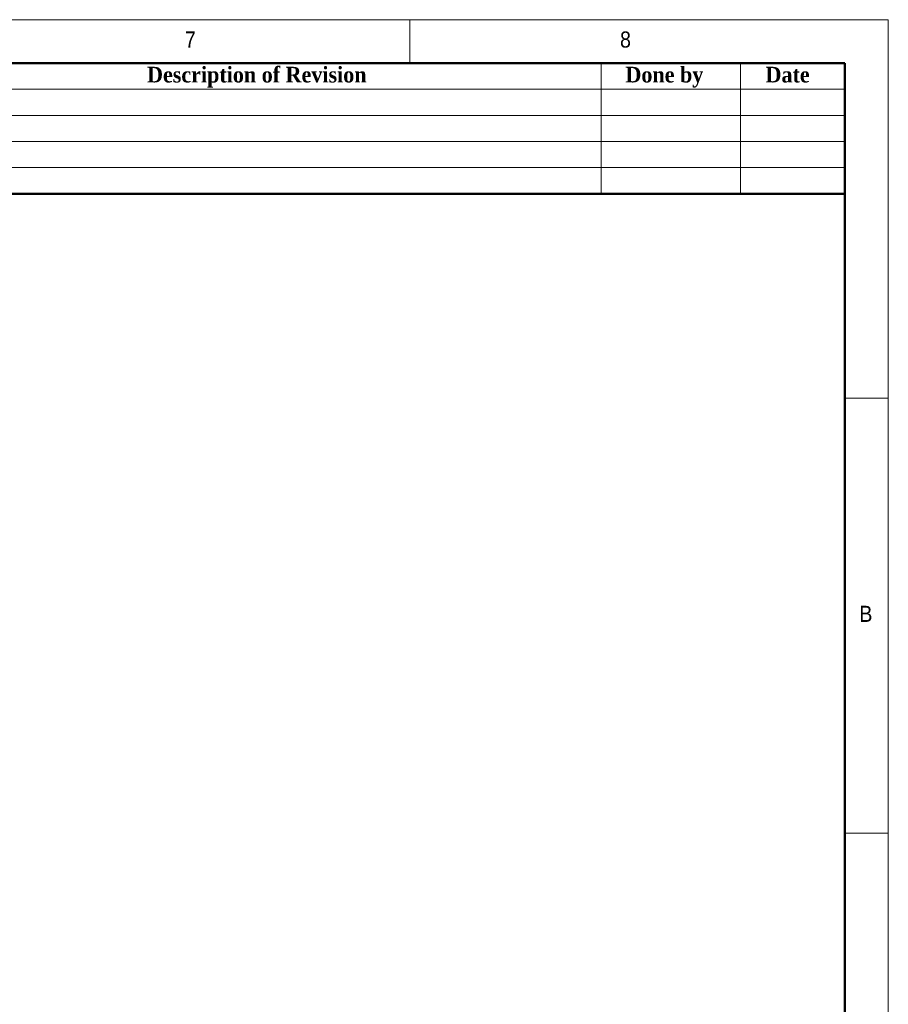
# Model space of a CAD drawing. Header units: millimetres. Extents: x 40 to 3320, y 40 to 2336.
# Tile 13 of 13: x 2521 to 3320, y 1431 to 2336. Entities that reach past the tile are written whole.
import ezdxf

# ---------------------------------------------------------------- set-up
doc = ezdxf.new("R2010")
doc.units = ezdxf.units.MM
doc.header["$LTSCALE"] = 8
doc.styles.add('SLDTEXTSTYLE0', font='Gothic.ttf', dxfattribs={"width": 0.913})
doc.styles.add('SLDTEXTSTYLE1', font='timesbd.ttf', dxfattribs={"width": 0.933})

msp = doc.modelspace()

# ---------------------------------------------------------------- linework, layer by layer
at = {"color": 7, "linetype": 'Continuous', "lineweight": 18}
for p, q in [((3320, 2336), (40, 2336)), ((2880, 2296), (2880, 2336)), ((3320, 40), (3320, 2336)), ((80, 2296), (3280, 2296)), ((3056, 2296), (3056, 2176)), ((3184, 2296), (3184, 2176)), ((3280, 2296), (3280, 2176)), ((3280, 2296), (3280, 80)), ((2320, 2272), (3280, 2272)), ((2320, 2248), (3280, 2248)), ((2320, 2224), (3280, 2224)), ((2320, 2200), (3280, 2200)), ((3320, 1988), (3280, 1988)), ((3280, 1588), (3320, 1588))]:
    msp.add_line(p, q, dxfattribs=at)
at = {"color": 7, "linetype": 'Continuous', "lineweight": 50}
for p, q in [((3280, 2296), (80, 2296)), ((3280, 2296), (3280, 80)), ((3280, 2176), (2320, 2176))]:
    msp.add_line(p, q, dxfattribs=at)

# ---------------------------------------------------------------- texts
at = {"color": 7, "linetype": 'Continuous', "lineweight": 0}
for s, insert, char_height, attachment_point, style in [('7', (2673.33, 2325.17), 14.82, 1, 'SLDTEXTSTYLE0'), ('8', (3073.33, 2325.17), 14.82, 1, 'SLDTEXTSTYLE0'), ('Description of Revision', (2739.45, 2292.69), 14.4, 2, 'SLDTEXTSTYLE1'), ('Done by', (3114.15, 2292.69), 14.4, 2, 'SLDTEXTSTYLE1'), ('Date', (3227.42, 2292.69), 14.4, 2, 'SLDTEXTSTYLE1'), ('B', (3293.33, 1797.17), 14.82, 1, 'SLDTEXTSTYLE0')]:
    msp.add_mtext(s, dxfattribs=dict(at, insert=insert, char_height=char_height, attachment_point=attachment_point, style=style))

doc.saveas('drawing.dxf')
